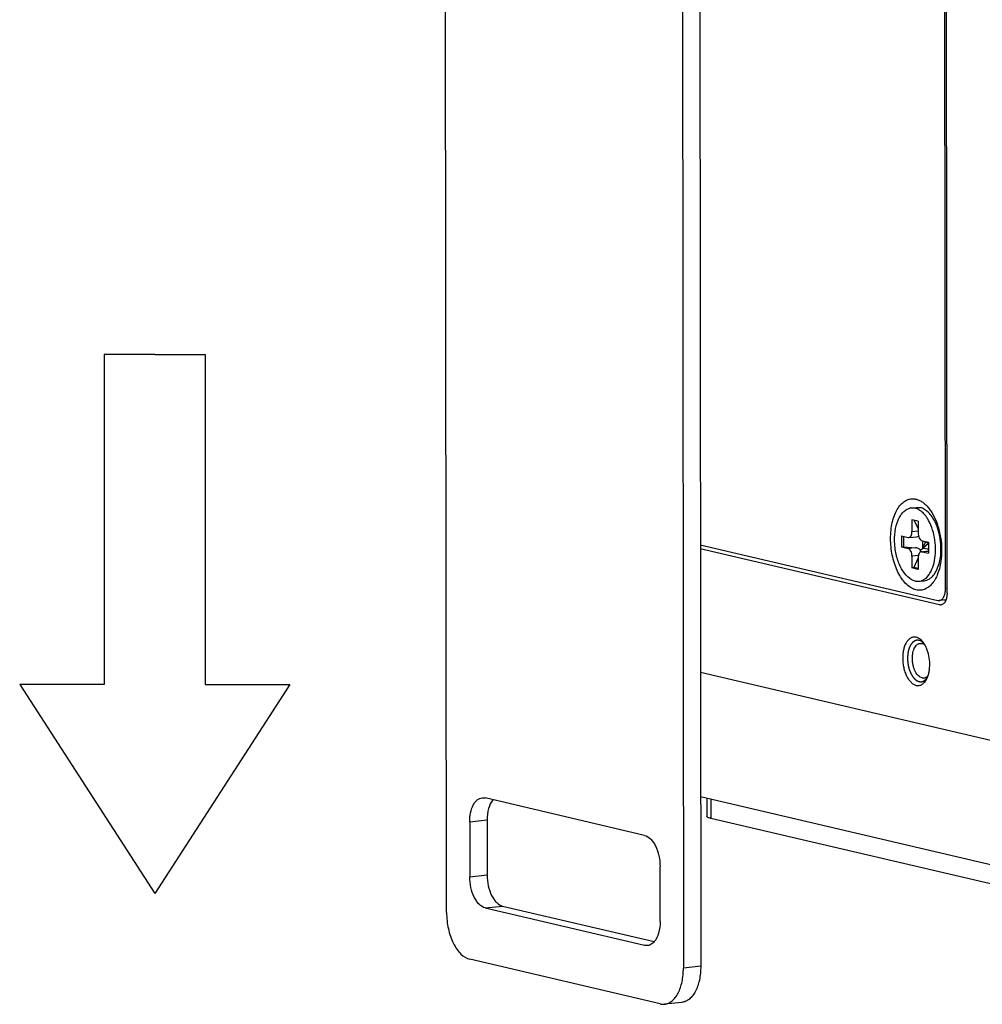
# Model space of a CAD drawing. Header units: millimetres. Extents: x 0 to 2731, y -3524 to -2222.
# Tile 196 of 221: x 2261 to 2331, y -2648 to -2577. Entities that reach past the tile are written whole.
import ezdxf

# ---------------------------------------------------------------- set-up
doc = ezdxf.new("R2010")
doc.units = ezdxf.units.MM
doc.header["$LTSCALE"] = 46.255
doc.layers.get('0').update_dxf_attribs({"linetype": 'CONTINUOUS'})
doc.layers.add('00_COMPONENTS', color=7, linetype='CONTINUOUS')

msp = doc.modelspace()

# ---------------------------------------------------------------- linework, layer by layer
for p, q in [((2271.179, -2601.501), (2267.551, -2601.501)), ((2267.551, -2601.501), (2267.551, -2625.21)), ((2271.179, -2601.501), (2274.806, -2601.501)), ((2274.806, -2601.501), (2274.806, -2625.21)), ((2267.551, -2625.21), (2261.482, -2625.21)), ((2261.482, -2625.21), (2271.179, -2640.213)), ((2280.876, -2625.21), (2271.179, -2640.213)), ((2274.806, -2625.21), (2280.876, -2625.21))]:
    msp.add_line(p, q)
at = {"layer": '00_COMPONENTS', "color": 7}
for p, q in [((2309.069, -2559.179), (2309.157, -2645.586)), ((2310.315, -2559.046), (2310.403, -2645.454)), ((2327.99, -2618.307), (2327.941, -2569.923)), ((2328.102, -2618.629), (2328.052, -2569.844)), ((2292.147, -2641.596), (2292.078, -2574.277)), ((2325.52, -2612.518), (2325.907, -2612.477)), ((2325.52, -2612.524), (2325.797, -2612.536)), ((2325.907, -2612.477), (2326.184, -2612.495)), ((2326.02, -2613.477), (2325.576, -2613.373)), ((2325.576, -2613.373), (2325.577, -2614.212)), ((2325.715, -2613.406), (2326.021, -2614.002)), ((2326.02, -2613.477), (2326.021, -2614.317)), ((2324.827, -2614.53), (2325.299, -2614.641)), ((2324.827, -2614.53), (2324.827, -2615.32)), ((2324.971, -2614.564), (2324.972, -2615.31)), ((2325.299, -2614.641), (2325.351, -2614.643)), ((2325.352, -2614.644), (2325.921, -2614.584)), ((2326.3, -2614.876), (2326.772, -2614.987)), ((2326.341, -2614.876), (2326.342, -2615.415)), ((2326.493, -2614.921), (2326.533, -2615)), ((2310.373, -2615.162), (2327.435, -2619.164)), ((2327.547, -2619.487), (2310.373, -2615.458)), ((2324.827, -2615.32), (2324.972, -2615.31)), ((2324.827, -2615.32), (2325.3, -2615.431)), ((2324.972, -2615.31), (2325.824, -2615.375)), ((2326.19, -2615.548), (2326.756, -2615.052)), ((2326.248, -2615.662), (2326.773, -2615.607)), ((2326.533, -2615), (2326.342, -2615.415)), ((2326.342, -2615.415), (2326.756, -2615.447)), ((2326.773, -2615.516), (2326.342, -2615.415)), ((2326.772, -2615.056), (2326.533, -2615)), ((2326.756, -2615.052), (2326.669, -2614.962)), ((2326.756, -2615.052), (2326.762, -2614.986)), ((2326.756, -2615.052), (2326.773, -2615.306)), ((2326.756, -2615.052), (2326.756, -2615.447)), ((2326.756, -2615.447), (2326.773, -2615.486)), ((2326.772, -2614.987), (2326.773, -2615.777)), ((2325.578, -2615.99), (2325.579, -2616.829)), ((2326.023, -2616.106), (2325.708, -2616.789)), ((2326.023, -2616.094), (2326.024, -2616.934)), ((2326.301, -2615.666), (2326.248, -2615.663)), ((2326.301, -2615.666), (2326.773, -2615.777)), ((2325.708, -2616.789), (2325.579, -2616.829)), ((2326.024, -2616.934), (2325.579, -2616.829)), ((2326.024, -2616.863), (2325.708, -2616.789)), ((2326.08, -2617.789), (2326.467, -2617.747)), ((2325.802, -2617.77), (2326.079, -2617.783)), ((2328.023, -2619.12), (2327.54, -2619.171)), ((2328.003, -2619.169), (2327.866, -2619.136)), ((2339.793, -2640.17), (2310.391, -2633.273)), ((2306.368, -2636.047), (2294.917, -2633.361)), ((2310.839, -2633.378), (2310.84, -2634.675)), ((2293.807, -2635.075), (2293.811, -2639.025)), ((2295.054, -2634.942), (2295.058, -2638.892)), ((2342.264, -2642.13), (2311.135, -2634.828)), ((2307.486, -2642.233), (2307.482, -2638.283)), ((2294.925, -2641.261), (2306.376, -2643.947)), ((2296.172, -2641.128), (2307.063, -2643.683)), ((2307.492, -2648.158), (2293.817, -2644.95)), ((2309.053, -2648.046), (2307.806, -2648.178))]:
    msp.add_line(p, q, dxfattribs=at)
at = {"layer": '00_COMPONENTS', "color": 4}
for p, q in [((2325.577, -2614.212), (2326.021, -2614.165)), ((2325.824, -2615.375), (2325.3, -2615.431)), ((2326.301, -2615.666), (2326.773, -2615.616)), ((2326.038, -2615.941), (2325.578, -2615.99)), ((2328.101, -2618.295), (2327.99, -2618.307)), ((2327.547, -2619.487), (2327.752, -2619.465)), ((2332.559, -2629.548), (2310.382, -2624.346)), ((2311.134, -2633.447), (2311.135, -2634.828)), ((2293.807, -2635.075), (2295.054, -2634.942)), ((2293.811, -2639.025), (2295.058, -2638.892)), ((2294.925, -2641.261), (2296.172, -2641.128)), ((2306.376, -2643.947), (2306.782, -2643.904)), ((2310.403, -2645.454), (2309.157, -2645.586))]:
    msp.add_line(p, q, dxfattribs=at)
at = {"layer": '00_COMPONENTS', "color": 7}
for centre, radius, start, end in [((2325.611, -2613.339), 0.825, 100.9238, 102.91637), ((2325.609, -2613.33), 0.816, 96.26783, 100.92635), ((2325.592, -2613.41), 0.897, 71.95972, 76.76223), ((2325.463, -2613.707), 1.222, 60.06404, 60.4604), ((2323.95, -2614.985), 3.228, 26.3072, 28.89273), ((2323.681, -2615.118), 3.528, 23.14934, 26.30082), ((2323.52, -2615.189), 3.703, 22.85106, 23.17296), ((2323.492, -2615.2), 3.733, 22.56604, 22.85111)]:
    msp.add_arc(centre, radius, start, end, dxfattribs=at)
for centre, major_axis, ratio, start_param, end_param in [((2325.823, -2614.092), (0.456, -0.27), 0.911489, -0.885721, -0.614034), ((2325.824, -2615.869), (0.456, -0.27), 0.911489, 1.280901, 2.066299), ((2325.824, -2615.869), (0.274, 0.506), 0.482805, -0.96169, -0.655213)]:
    msp.add_ellipse(centre, major_axis=major_axis, ratio=ratio, start_param=start_param, end_param=end_param, dxfattribs=at)
for points, knots in [([(2324.041, -2614.715), (2324.041, -2614.516), (2324.06, -2614.128), (2324.151, -2613.57), (2324.3, -2613.065), (2324.503, -2612.629), (2324.754, -2612.276), (2325.005, -2612.057), (2325.221, -2611.941), (2325.384, -2611.884), (2325.553, -2611.857), (2325.666, -2611.857), (2325.722, -2611.862)], [0, 0, 0, 0, 0.162575, 0.317375, 0.461264, 0.592028, 0.708834, 0.812803, 0.861154, 0.907897, 0.953875, 1, 1, 1, 1]), ([(2325.722, -2611.862), (2325.8, -2611.869), (2325.958, -2611.902), (2326.188, -2612.001), (2326.412, -2612.149), (2326.627, -2612.343), (2326.83, -2612.581), (2327.088, -2612.96), (2327.242, -2613.282), (2327.331, -2613.508)], [0, 0, 0, 0, 0.096927, 0.199587, 0.310088, 0.429695, 0.558903, 0.697569, 1, 1, 1, 1]), ([(2325.802, -2617.77), (2325.609, -2617.725), (2325.213, -2617.475), (2324.777, -2616.867), (2324.464, -2616.062), (2324.31, -2615.151), (2324.331, -2614.242), (2324.498, -2613.541), (2324.729, -2613.083), (2324.929, -2612.818), (2325.161, -2612.628), (2325.338, -2612.555), (2325.426, -2612.535)], [0, 0, 0, 0, 0.09613, 0.216482, 0.35815, 0.51103, 0.661484, 0.796759, 0.85593, 0.908946, 0.956388, 1, 1, 1, 1]), ([(2326.065, -2612.644), (2326.049, -2612.635), (2325.986, -2612.601), (2325.92, -2612.573), (2325.87, -2612.557)], [0, 0, 0, 0, 0.257913, 1, 1, 1, 1]), ([(2326.776, -2613.426), (2326.728, -2613.339), (2326.544, -2613.041), (2326.292, -2612.774), (2326.072, -2612.648)], [0, 0, 0, 0, 0.2809, 1, 1, 1, 1]), ([(2327.235, -2613.522), (2327.111, -2613.27), (2326.838, -2612.842), (2326.399, -2612.546), (2326.184, -2612.495)], [0, 0, 0, 0, 0.560411, 1, 1, 1, 1]), ([(2327.331, -2613.508), (2327.338, -2613.526), (2327.365, -2613.598), (2327.391, -2613.67), (2327.409, -2613.724)], [0, 0, 0, 0, 0.247906, 1, 1, 1, 1]), ([(2325.351, -2614.644), (2325.384, -2614.641), (2325.453, -2614.608), (2325.523, -2614.507), (2325.567, -2614.37), (2325.577, -2614.267), (2325.577, -2614.212)], [0, 0, 0, 0, 0.186374, 0.411677, 0.687609, 1, 1, 1, 1]), ([(2327.117, -2616.638), (2327.184, -2616.416), (2327.272, -2615.942), (2327.283, -2615.206), (2327.179, -2614.467), (2327.033, -2613.991), (2326.94, -2613.768)], [0, 0, 0, 0, 0.236991, 0.492054, 0.751415, 1, 1, 1, 1]), ([(2327.546, -2616.445), (2327.666, -2615.963), (2327.696, -2615.19), (2327.514, -2614.21), (2327.341, -2613.739), (2327.235, -2613.522)], [0, 0, 0, 0, 0.499148, 0.75726, 1, 1, 1, 1]), ([(2327.409, -2613.724), (2327.509, -2614.018), (2327.658, -2614.631), (2327.709, -2615.259), (2327.71, -2615.576)], [0, 0, 0, 0, 0.494963, 1, 1, 1, 1]), ([(2327.674, -2616.212), (2327.652, -2616.397), (2327.592, -2616.752), (2327.441, -2617.248), (2327.239, -2617.676), (2326.99, -2618.022), (2326.741, -2618.237), (2326.528, -2618.35), (2326.366, -2618.406), (2326.2, -2618.434), (2326.031, -2618.433), (2325.861, -2618.405), (2325.629, -2618.327), (2325.343, -2618.156), (2325.03, -2617.857), (2324.747, -2617.469), (2324.502, -2617.006), (2324.302, -2616.482), (2324.154, -2615.913), (2324.062, -2615.319), (2324.041, -2614.916), (2324.041, -2614.715)], [0, 0, 0, 0, 0.073988, 0.142727, 0.205209, 0.261073, 0.310875, 0.334062, 0.356491, 0.378555, 0.400682, 0.423292, 0.446765, 0.497368, 0.554182, 0.617612, 0.687187, 0.761824, 0.840026, 0.920042, 1, 1, 1, 1]), ([(2326.021, -2614.317), (2326.021, -2614.382), (2326.036, -2614.51), (2326.102, -2614.713), (2326.211, -2614.855), (2326.3, -2614.876)], [0, 0, 0, 0, 0.29816, 0.580813, 1, 1, 1, 1]), ([(2325.578, -2615.99), (2325.578, -2615.925), (2325.564, -2615.797), (2325.498, -2615.594), (2325.389, -2615.452), (2325.3, -2615.431)], [0, 0, 0, 0, 0.29816, 0.580813, 1, 1, 1, 1]), ([(2327.71, -2615.576), (2327.71, -2615.63), (2327.707, -2615.842), (2327.692, -2616.055), (2327.674, -2616.212)], [0, 0, 0, 0, 0.253622, 1, 1, 1, 1]), ([(2326.248, -2615.662), (2326.216, -2615.666), (2326.147, -2615.699), (2326.076, -2615.8), (2326.033, -2615.937), (2326.023, -2616.04), (2326.023, -2616.094)], [0, 0, 0, 0, 0.186374, 0.411677, 0.687609, 1, 1, 1, 1]), ([(2326.467, -2617.746), (2326.588, -2617.733), (2326.839, -2617.645), (2327.149, -2617.357), (2327.393, -2616.945), (2327.502, -2616.621), (2327.546, -2616.445)], [0, 0, 0, 0, 0.20316, 0.430721, 0.695849, 1, 1, 1, 1]), ([(2326.539, -2617.592), (2326.674, -2617.486), (2326.914, -2617.185), (2327.058, -2616.833), (2327.117, -2616.638)], [0, 0, 0, 0, 0.456403, 1, 1, 1, 1]), ([(2326.08, -2617.788), (2326.14, -2617.781), (2326.221, -2617.763), (2326.297, -2617.734), (2326.316, -2617.726)], [0, 0, 0, 0, 0.746036, 1, 1, 1, 1]), ([(2326.316, -2617.726), (2326.335, -2617.717), (2326.414, -2617.681), (2326.487, -2617.633), (2326.539, -2617.592)], [0, 0, 0, 0, 0.243175, 1, 1, 1, 1]), ([(2327.54, -2619.171), (2327.572, -2619.168), (2327.636, -2619.15), (2327.724, -2619.094), (2327.802, -2619.011), (2327.869, -2618.904), (2327.922, -2618.776), (2327.976, -2618.577), (2327.99, -2618.417), (2327.99, -2618.307)], [0, 0, 0, 0, 0.090758, 0.187346, 0.294049, 0.413054, 0.544705, 0.687954, 1, 1, 1, 1]), ([(2327.435, -2619.164), (2327.444, -2619.166), (2327.478, -2619.173), (2327.514, -2619.174), (2327.54, -2619.171)], [0, 0, 0, 0, 0.254802, 1, 1, 1, 1]), ([(2328.102, -2618.629), (2328.102, -2618.739), (2328.087, -2618.899), (2328.034, -2619.098), (2327.98, -2619.226), (2327.914, -2619.333), (2327.836, -2619.416), (2327.748, -2619.472), (2327.683, -2619.49), (2327.651, -2619.493)], [0, 0, 0, 0, 0.312045, 0.455295, 0.586946, 0.705951, 0.812654, 0.909242, 1, 1, 1, 1]), ([(2327.651, -2619.493), (2327.643, -2619.494), (2327.608, -2619.497), (2327.572, -2619.493), (2327.547, -2619.487)], [0, 0, 0, 0, 0.247279, 1, 1, 1, 1]), ([(2325.882, -2621.811), (2325.851, -2621.804), (2325.787, -2621.794), (2325.692, -2621.797), (2325.598, -2621.817), (2325.475, -2621.867), (2325.328, -2621.975), (2325.182, -2622.16), (2325.063, -2622.396), (2324.976, -2622.673), (2324.922, -2622.983), (2324.905, -2623.314), (2324.924, -2623.653), (2324.979, -2623.988), (2325.068, -2624.306), (2325.187, -2624.596), (2325.333, -2624.846), (2325.5, -2625.048), (2325.683, -2625.194), (2325.819, -2625.252), (2325.885, -2625.267)], [0, 0, 0, 0, 0.022191, 0.043938, 0.065719, 0.088007, 0.135583, 0.189186, 0.249713, 0.3169, 0.389672, 0.466412, 0.545177, 0.623868, 0.700394, 0.772827, 0.839582, 0.899628, 0.95277, 1, 1, 1, 1]), ([(2326.371, -2622.16), (2326.336, -2622.115), (2326.262, -2622.032), (2326.141, -2621.929), (2326.015, -2621.853), (2325.926, -2621.821), (2325.882, -2621.811)], [0, 0, 0, 0, 0.281156, 0.540143, 0.778547, 1, 1, 1, 1]), ([(2326.301, -2624.729), (2326.256, -2624.719), (2326.165, -2624.681), (2326.041, -2624.587), (2325.927, -2624.457), (2325.826, -2624.296), (2325.741, -2624.108), (2325.674, -2623.9), (2325.628, -2623.678), (2325.604, -2623.451), (2325.603, -2623.225), (2325.625, -2623.007), (2325.67, -2622.806), (2325.735, -2622.628), (2325.82, -2622.478), (2325.922, -2622.361), (2326.038, -2622.281), (2326.125, -2622.257), (2326.167, -2622.252)], [0, 0, 0, 0, 0.046211, 0.097785, 0.155685, 0.219876, 0.289591, 0.363565, 0.440206, 0.51774, 0.594331, 0.668208, 0.737787, 0.801812, 0.859535, 0.910943, 0.957032, 1, 1, 1, 1]), ([(2326.167, -2622.252), (2326.178, -2622.251), (2326.222, -2622.248), (2326.266, -2622.253), (2326.298, -2622.261)], [0, 0, 0, 0, 0.247279, 1, 1, 1, 1]), ([(2326.513, -2622.372), (2326.48, -2622.345), (2326.412, -2622.299), (2326.336, -2622.27), (2326.298, -2622.261)], [0, 0, 0, 0, 0.522748, 1, 1, 1, 1]), ([(2326.513, -2622.372), (2326.502, -2622.352), (2326.459, -2622.279), (2326.41, -2622.209), (2326.371, -2622.16)], [0, 0, 0, 0, 0.258803, 1, 1, 1, 1]), ([(2326.745, -2624.548), (2326.771, -2624.465), (2326.814, -2624.291), (2326.864, -2623.92), (2326.856, -2623.436), (2326.762, -2622.961), (2326.635, -2622.609), (2326.556, -2622.447), (2326.513, -2622.372)], [0, 0, 0, 0, 0.116507, 0.240209, 0.500008, 0.759802, 0.8835, 1, 1, 1, 1]), ([(2325.885, -2625.267), (2325.921, -2625.276), (2325.994, -2625.286), (2326.105, -2625.278), (2326.212, -2625.248), (2326.353, -2625.175), (2326.514, -2625.025), (2326.608, -2624.871), (2326.65, -2624.785)], [0, 0, 0, 0, 0.113283, 0.224375, 0.336533, 0.452873, 0.707007, 1, 1, 1, 1]), ([(2326.301, -2624.729), (2326.311, -2624.732), (2326.354, -2624.74), (2326.399, -2624.742), (2326.431, -2624.738)], [0, 0, 0, 0, 0.254816, 1, 1, 1, 1]), ([(2326.431, -2624.738), (2326.46, -2624.735), (2326.518, -2624.722), (2326.601, -2624.682), (2326.678, -2624.624), (2326.723, -2624.575), (2326.745, -2624.548)], [0, 0, 0, 0, 0.231284, 0.47076, 0.725355, 1, 1, 1, 1]), ([(2326.65, -2624.785), (2326.659, -2624.767), (2326.695, -2624.69), (2326.725, -2624.61), (2326.745, -2624.548)], [0, 0, 0, 0, 0.241203, 1, 1, 1, 1]), ([(2293.807, -2635.075), (2293.807, -2634.856), (2293.844, -2634.444), (2293.998, -2633.967), (2294.183, -2633.667), (2294.339, -2633.501), (2294.515, -2633.389), (2294.644, -2633.354), (2294.708, -2633.347)], [0, 0, 0, 0, 0.312254, 0.586658, 0.705742, 0.81251, 0.90914, 1, 1, 1, 1]), ([(2294.708, -2633.347), (2294.76, -2633.341), (2294.831, -2633.343), (2294.9, -2633.357), (2294.917, -2633.361)], [0, 0, 0, 0, 0.745599, 1, 1, 1, 1]), ([(2295.476, -2633.49), (2295.327, -2633.665), (2295.111, -2634.149), (2295.054, -2634.661), (2295.054, -2634.942)], [0, 0, 0, 0, 0.450077, 1, 1, 1, 1]), ([(2311.135, -2634.828), (2311.092, -2634.818), (2311.018, -2634.798), (2310.933, -2634.766), (2310.884, -2634.737), (2310.854, -2634.714), (2310.84, -2634.69), (2310.84, -2634.675)], [0, 0, 0, 0, 0.380798, 0.670822, 0.781496, 0.87084, 1, 1, 1, 1]), ([(2306.368, -2636.047), (2306.528, -2636.084), (2306.762, -2636.24), (2306.999, -2636.529), (2307.23, -2636.924), (2307.426, -2637.515), (2307.482, -2638.022), (2307.482, -2638.283)], [0, 0, 0, 0, 0.186918, 0.29973, 0.425168, 0.704539, 1, 1, 1, 1]), ([(2295.058, -2638.892), (2295.059, -2639.153), (2295.114, -2639.66), (2295.31, -2640.251), (2295.541, -2640.646), (2295.778, -2640.935), (2296.012, -2641.091), (2296.172, -2641.128)], [0, 0, 0, 0, 0.295461, 0.574832, 0.70027, 0.813082, 1, 1, 1, 1]), ([(2294.925, -2641.261), (2294.765, -2641.223), (2294.532, -2641.068), (2294.294, -2640.779), (2294.063, -2640.383), (2293.868, -2639.792), (2293.812, -2639.285), (2293.811, -2639.025)], [0, 0, 0, 0, 0.186918, 0.29973, 0.425168, 0.704539, 1, 1, 1, 1]), ([(2292.147, -2641.596), (2292.147, -2641.987), (2292.231, -2642.747), (2292.525, -2643.634), (2292.871, -2644.227), (2293.227, -2644.661), (2293.577, -2644.894), (2293.817, -2644.95)], [0, 0, 0, 0, 0.295447, 0.574831, 0.700267, 0.813093, 1, 1, 1, 1]), ([(2307.486, -2642.233), (2307.486, -2642.514), (2307.429, -2643.026), (2307.214, -2643.51), (2307.064, -2643.685)], [0, 0, 0, 0, 0.549923, 1, 1, 1, 1]), ([(2307.064, -2643.685), (2306.999, -2643.76), (2306.857, -2643.888), (2306.674, -2643.951), (2306.586, -2643.961)], [0, 0, 0, 0, 0.527192, 1, 1, 1, 1]), ([(2306.586, -2643.961), (2306.534, -2643.966), (2306.462, -2643.964), (2306.394, -2643.951), (2306.376, -2643.947)], [0, 0, 0, 0, 0.745599, 1, 1, 1, 1]), ([(2307.806, -2648.178), (2307.901, -2648.168), (2308.095, -2648.115), (2308.359, -2647.947), (2308.593, -2647.698), (2308.871, -2647.249), (2309.101, -2646.533), (2309.157, -2645.915), (2309.157, -2645.586)], [0, 0, 0, 0, 0.090832, 0.187472, 0.29424, 0.413318, 0.687749, 1, 1, 1, 1]), ([(2310.403, -2645.454), (2310.404, -2645.782), (2310.348, -2646.4), (2310.118, -2647.116), (2309.84, -2647.565), (2309.605, -2647.814), (2309.342, -2647.983), (2309.148, -2648.036), (2309.053, -2648.046)], [0, 0, 0, 0, 0.312251, 0.586682, 0.70576, 0.812528, 0.909168, 1, 1, 1, 1]), ([(2307.492, -2648.158), (2307.518, -2648.164), (2307.621, -2648.184), (2307.728, -2648.187), (2307.806, -2648.178)], [0, 0, 0, 0, 0.2545, 1, 1, 1, 1])]:
    msp.add_open_spline(points, degree=3, knots=knots, dxfattribs=at)
at = {"layer": '00_COMPONENTS', "color": 4}
for points, knots in [([(2326.09, -2622.036), (2326.076, -2622.035), (2326.056, -2622.034), (2326.029, -2622.032), (2326.009, -2622.031), (2325.992, -2622.03), (2325.979, -2622.029), (2325.969, -2622.029), (2325.958, -2622.028), (2325.95, -2622.027), (2325.943, -2622.027), (2325.939, -2622.027), (2325.936, -2622.027), (2325.933, -2622.026), (2325.931, -2622.026), (2325.93, -2622.026), (2325.929, -2622.026), (2325.928, -2622.026), (2325.927, -2622.026), (2325.927, -2622.027), (2325.925, -2622.027), (2325.923, -2622.028), (2325.921, -2622.028), (2325.918, -2622.029), (2325.913, -2622.031), (2325.907, -2622.032), (2325.899, -2622.035), (2325.889, -2622.038), (2325.879, -2622.041), (2325.866, -2622.045), (2325.85, -2622.05), (2325.834, -2622.055), (2325.821, -2622.058), (2325.811, -2622.061), (2325.802, -2622.064), (2325.793, -2622.067), (2325.787, -2622.069), (2325.783, -2622.07), (2325.78, -2622.071), (2325.777, -2622.072), (2325.775, -2622.072), (2325.774, -2622.073), (2325.773, -2622.073), (2325.772, -2622.073), (2325.772, -2622.074), (2325.771, -2622.074), (2325.77, -2622.075), (2325.768, -2622.076), (2325.766, -2622.078), (2325.763, -2622.08), (2325.759, -2622.083), (2325.753, -2622.087), (2325.745, -2622.092), (2325.736, -2622.099), (2325.727, -2622.105), (2325.716, -2622.113), (2325.701, -2622.124), (2325.686, -2622.135), (2325.674, -2622.143), (2325.665, -2622.15), (2325.656, -2622.156), (2325.648, -2622.161), (2325.642, -2622.166), (2325.639, -2622.168), (2325.636, -2622.17), (2325.633, -2622.172), (2325.631, -2622.173), (2325.63, -2622.174), (2325.629, -2622.175), (2325.629, -2622.175), (2325.628, -2622.176), (2325.628, -2622.177), (2325.626, -2622.178), (2325.625, -2622.18), (2325.623, -2622.182), (2325.62, -2622.186), (2325.617, -2622.19), (2325.611, -2622.196), (2325.605, -2622.204), (2325.597, -2622.214), (2325.589, -2622.224), (2325.578, -2622.237), (2325.565, -2622.253), (2325.551, -2622.27), (2325.541, -2622.283), (2325.533, -2622.292), (2325.525, -2622.302), (2325.518, -2622.31), (2325.513, -2622.317), (2325.509, -2622.321), (2325.507, -2622.324), (2325.505, -2622.327), (2325.503, -2622.329), (2325.502, -2622.33), (2325.501, -2622.331), (2325.501, -2622.331), (2325.5, -2622.332), (2325.5, -2622.333), (2325.499, -2622.335), (2325.498, -2622.338), (2325.496, -2622.341), (2325.494, -2622.345), (2325.491, -2622.35), (2325.487, -2622.358), (2325.481, -2622.369), (2325.475, -2622.381), (2325.469, -2622.394), (2325.46, -2622.41), (2325.449, -2622.431), (2325.439, -2622.452), (2325.43, -2622.468), (2325.424, -2622.481), (2325.417, -2622.493), (2325.412, -2622.504), (2325.407, -2622.512), (2325.405, -2622.517), (2325.403, -2622.521), (2325.401, -2622.524), (2325.4, -2622.527), (2325.399, -2622.529), (2325.398, -2622.53), (2325.398, -2622.531), (2325.397, -2622.532), (2325.397, -2622.533), (2325.396, -2622.535), (2325.395, -2622.538), (2325.394, -2622.542), (2325.393, -2622.547), (2325.391, -2622.553), (2325.387, -2622.563), (2325.383, -2622.575), (2325.379, -2622.59), (2325.374, -2622.605), (2325.367, -2622.624), (2325.359, -2622.649), (2325.351, -2622.674), (2325.345, -2622.693), (2325.34, -2622.708), (2325.335, -2622.723), (2325.331, -2622.735), (2325.328, -2622.745), (2325.326, -2622.751), (2325.325, -2622.756), (2325.324, -2622.76), (2325.323, -2622.763), (2325.322, -2622.765), (2325.321, -2622.766), (2325.321, -2622.767), (2325.321, -2622.768), (2325.321, -2622.77), (2325.32, -2622.772), (2325.32, -2622.776), (2325.319, -2622.78), (2325.318, -2622.785), (2325.317, -2622.792), (2325.315, -2622.803), (2325.312, -2622.817), (2325.309, -2622.834), (2325.306, -2622.85), (2325.302, -2622.872), (2325.297, -2622.9), (2325.293, -2622.928), (2325.289, -2622.95), (2325.286, -2622.966), (2325.283, -2622.983), (2325.28, -2622.997), (2325.278, -2623.008), (2325.277, -2623.015), (2325.276, -2623.02), (2325.275, -2623.024), (2325.275, -2623.028), (2325.274, -2623.031), (2325.274, -2623.033), (2325.274, -2623.035), (2325.274, -2623.038), (2325.273, -2623.042), (2325.273, -2623.046), (2325.273, -2623.052), (2325.272, -2623.06), (2325.272, -2623.072), (2325.271, -2623.087), (2325.27, -2623.105), (2325.269, -2623.123), (2325.267, -2623.147), (2325.266, -2623.177), (2325.264, -2623.213), (2325.262, -2623.243), (2325.261, -2623.267), (2325.26, -2623.282), (2325.259, -2623.294), (2325.259, -2623.304), (2325.258, -2623.311), (2325.258, -2623.316), (2325.258, -2623.319), (2325.258, -2623.322), (2325.258, -2623.324), (2325.258, -2623.327), (2325.258, -2623.332), (2325.259, -2623.34), (2325.259, -2623.349), (2325.26, -2623.361), (2325.261, -2623.376), (2325.262, -2623.4), (2325.264, -2623.431), (2325.266, -2623.467), (2325.268, -2623.504), (2325.269, -2623.534), (2325.271, -2623.558), (2325.272, -2623.574), (2325.272, -2623.586), (2325.273, -2623.595), (2325.273, -2623.602), (2325.274, -2623.608), (2325.274, -2623.611), (2325.274, -2623.613), (2325.274, -2623.615), (2325.275, -2623.618), (2325.276, -2623.623), (2325.277, -2623.631), (2325.278, -2623.64), (2325.28, -2623.652), (2325.283, -2623.667), (2325.287, -2623.691), (2325.292, -2623.721), (2325.297, -2623.757), (2325.303, -2623.793), (2325.308, -2623.823), (2325.312, -2623.847), (2325.315, -2623.862), (2325.317, -2623.874), (2325.318, -2623.883), (2325.319, -2623.89), (2325.32, -2623.896), (2325.321, -2623.899), (2325.321, -2623.901), (2325.322, -2623.903), (2325.323, -2623.906), (2325.324, -2623.911), (2325.326, -2623.918), (2325.328, -2623.926), (2325.332, -2623.938), (2325.336, -2623.952), (2325.342, -2623.975), (2325.35, -2624.003), (2325.359, -2624.037), (2325.369, -2624.072), (2325.377, -2624.1), (2325.383, -2624.123), (2325.387, -2624.137), (2325.391, -2624.148), (2325.393, -2624.157), (2325.395, -2624.164), (2325.396, -2624.169), (2325.397, -2624.172), (2325.398, -2624.174), (2325.399, -2624.176), (2325.4, -2624.179), (2325.402, -2624.183), (2325.404, -2624.19), (2325.408, -2624.198), (2325.412, -2624.208), (2325.418, -2624.221), (2325.426, -2624.242), (2325.437, -2624.269), (2325.45, -2624.3), (2325.461, -2624.326), (2325.47, -2624.347), (2325.477, -2624.363), (2325.483, -2624.379), (2325.489, -2624.392), (2325.493, -2624.403), (2325.496, -2624.409), (2325.498, -2624.414), (2325.5, -2624.418), (2325.501, -2624.422), (2325.502, -2624.424), (2325.503, -2624.425), (2325.503, -2624.426), (2325.503, -2624.427), (2325.504, -2624.428), (2325.505, -2624.43), (2325.507, -2624.433), (2325.509, -2624.436), (2325.511, -2624.441), (2325.515, -2624.446), (2325.52, -2624.455), (2325.527, -2624.466), (2325.534, -2624.48), (2325.542, -2624.493), (2325.553, -2624.511), (2325.566, -2624.533), (2325.579, -2624.555), (2325.59, -2624.573), (2325.597, -2624.586), (2325.605, -2624.599), (2325.612, -2624.61), (2325.617, -2624.619), (2325.62, -2624.625), (2325.623, -2624.629), (2325.625, -2624.633), (2325.627, -2624.635), (2325.628, -2624.637), (2325.628, -2624.638), (2325.629, -2624.639), (2325.629, -2624.64), (2325.63, -2624.641), (2325.632, -2624.642), (2325.633, -2624.645), (2325.636, -2624.647), (2325.639, -2624.651), (2325.642, -2624.655), (2325.648, -2624.662), (2325.656, -2624.671), (2325.665, -2624.682), (2325.674, -2624.692), (2325.686, -2624.707), (2325.701, -2624.724), (2325.716, -2624.742), (2325.728, -2624.756), (2325.737, -2624.767), (2325.746, -2624.778), (2325.753, -2624.786), (2325.759, -2624.794), (2325.763, -2624.798), (2325.766, -2624.802), (2325.768, -2624.804), (2325.77, -2624.806), (2325.771, -2624.808), (2325.772, -2624.809), (2325.772, -2624.81), (2325.773, -2624.81), (2325.774, -2624.811), (2325.775, -2624.812), (2325.777, -2624.813), (2325.78, -2624.815), (2325.783, -2624.818), (2325.787, -2624.821), (2325.794, -2624.826), (2325.802, -2624.832), (2325.811, -2624.84), (2325.821, -2624.847), (2325.834, -2624.857), (2325.85, -2624.87), (2325.867, -2624.883), (2325.879, -2624.893), (2325.889, -2624.9), (2325.899, -2624.908), (2325.907, -2624.914), (2325.914, -2624.919), (2325.918, -2624.922), (2325.921, -2624.925), (2325.923, -2624.927), (2325.925, -2624.928), (2325.927, -2624.929), (2325.928, -2624.93), (2325.928, -2624.931), (2325.929, -2624.931), (2325.93, -2624.931), (2325.931, -2624.932), (2325.933, -2624.933), (2325.936, -2624.934), (2325.939, -2624.935), (2325.944, -2624.937), (2325.95, -2624.94), (2325.959, -2624.943), (2325.969, -2624.948), (2325.98, -2624.952), (2325.993, -2624.957), (2326.011, -2624.964), (2326.031, -2624.973), (2326.059, -2624.984), (2326.079, -2624.993), (2326.093, -2624.998)], [0, 0, 0, 0, 0.015625, 0.023438, 0.03125, 0.039062, 0.042969, 0.046875, 0.050781, 0.054688, 0.056641, 0.058594, 0.05957, 0.060547, 0.061523, 0.062012, 0.062256, 0.0625, 0.062744, 0.062988, 0.063477, 0.064453, 0.06543, 0.066406, 0.068359, 0.070312, 0.074219, 0.078125, 0.082031, 0.085938, 0.09375, 0.101562, 0.105469, 0.109375, 0.113281, 0.117188, 0.119141, 0.121094, 0.12207, 0.123047, 0.124023, 0.124512, 0.124756, 0.125, 0.125244, 0.125488, 0.125977, 0.126953, 0.12793, 0.128906, 0.130859, 0.132812, 0.136719, 0.140625, 0.144531, 0.148438, 0.15625, 0.164062, 0.167969, 0.171875, 0.175781, 0.179688, 0.181641, 0.183594, 0.18457, 0.185547, 0.186523, 0.187012, 0.187256, 0.1875, 0.187744, 0.187988, 0.188477, 0.189453, 0.19043, 0.191406, 0.193359, 0.195312, 0.199219, 0.203125, 0.207031, 0.210938, 0.21875, 0.226562, 0.230469, 0.234375, 0.238281, 0.242188, 0.244141, 0.246094, 0.24707, 0.248047, 0.249023, 0.249512, 0.249756, 0.25, 0.250244, 0.250488, 0.250977, 0.251953, 0.25293, 0.253906, 0.255859, 0.257812, 0.261719, 0.265625, 0.269531, 0.273438, 0.28125, 0.289062, 0.292969, 0.296875, 0.300781, 0.304688, 0.306641, 0.308594, 0.30957, 0.310547, 0.311523, 0.312012, 0.312256, 0.3125, 0.312744, 0.312988, 0.313477, 0.314453, 0.31543, 0.316406, 0.318359, 0.320312, 0.324219, 0.328125, 0.332031, 0.335938, 0.34375, 0.351562, 0.355469, 0.359375, 0.363281, 0.367188, 0.369141, 0.371094, 0.37207, 0.373047, 0.374023, 0.374512, 0.374756, 0.375, 0.375244, 0.375488, 0.375977, 0.376953, 0.37793, 0.378906, 0.380859, 0.382812, 0.386719, 0.390625, 0.394531, 0.398438, 0.40625, 0.414062, 0.417969, 0.421875, 0.425781, 0.429688, 0.431641, 0.433594, 0.43457, 0.435547, 0.436523, 0.437012, 0.4375, 0.437988, 0.438477, 0.439453, 0.44043, 0.441406, 0.443359, 0.445312, 0.449219, 0.453125, 0.457031, 0.460938, 0.46875, 0.476562, 0.484375, 0.488281, 0.492188, 0.494141, 0.496094, 0.498047, 0.499023, 0.499512, 0.5, 0.500488, 0.500977, 0.501953, 0.503906, 0.505859, 0.507812, 0.511719, 0.515625, 0.523438, 0.53125, 0.539062, 0.546875, 0.550781, 0.554688, 0.556641, 0.558594, 0.560547, 0.561523, 0.562012, 0.5625, 0.562988, 0.563477, 0.564453, 0.566406, 0.568359, 0.570312, 0.574219, 0.578125, 0.585938, 0.59375, 0.601562, 0.609375, 0.613281, 0.617188, 0.619141, 0.621094, 0.623047, 0.624023, 0.624512, 0.625, 0.625488, 0.625977, 0.626953, 0.628906, 0.630859, 0.632812, 0.636719, 0.640625, 0.648438, 0.65625, 0.664062, 0.671875, 0.675781, 0.679688, 0.681641, 0.683594, 0.685547, 0.686523, 0.687012, 0.6875, 0.687988, 0.688477, 0.689453, 0.691406, 0.693359, 0.695312, 0.699219, 0.703125, 0.710938, 0.71875, 0.726562, 0.730469, 0.734375, 0.738281, 0.742188, 0.744141, 0.746094, 0.74707, 0.748047, 0.749023, 0.749512, 0.749756, 0.75, 0.750244, 0.750488, 0.750977, 0.751953, 0.75293, 0.753906, 0.755859, 0.757812, 0.761719, 0.765625, 0.769531, 0.773438, 0.78125, 0.789062, 0.792969, 0.796875, 0.800781, 0.804688, 0.806641, 0.808594, 0.80957, 0.810547, 0.811523, 0.812012, 0.812256, 0.8125, 0.812744, 0.812988, 0.813477, 0.814453, 0.81543, 0.816406, 0.818359, 0.820312, 0.824219, 0.828125, 0.832031, 0.835938, 0.84375, 0.851562, 0.855469, 0.859375, 0.863281, 0.867188, 0.869141, 0.871094, 0.87207, 0.873047, 0.874023, 0.874512, 0.874756, 0.875, 0.875244, 0.875488, 0.875977, 0.876953, 0.87793, 0.878906, 0.880859, 0.882812, 0.886719, 0.890625, 0.894531, 0.898438, 0.90625, 0.914062, 0.917969, 0.921875, 0.925781, 0.929688, 0.931641, 0.933594, 0.93457, 0.935547, 0.936523, 0.937012, 0.937256, 0.9375, 0.937744, 0.937988, 0.938477, 0.939453, 0.94043, 0.941406, 0.943359, 0.945312, 0.949219, 0.953125, 0.957031, 0.960938, 0.96875, 0.976562, 0.984375, 1, 1, 1, 1]), ([(2326.442, -2622.256), (2326.435, -2622.25), (2326.425, -2622.24), (2326.411, -2622.227), (2326.403, -2622.218), (2326.396, -2622.212), (2326.392, -2622.208), (2326.389, -2622.204), (2326.386, -2622.202), (2326.383, -2622.2), (2326.378, -2622.195), (2326.37, -2622.188), (2326.359, -2622.179), (2326.348, -2622.17), (2326.34, -2622.163), (2326.335, -2622.159), (2326.332, -2622.157), (2326.331, -2622.155), (2326.329, -2622.154), (2326.325, -2622.152), (2326.321, -2622.148), (2326.313, -2622.143), (2326.304, -2622.137), (2326.295, -2622.13), (2326.288, -2622.125), (2326.282, -2622.121), (2326.277, -2622.118), (2326.274, -2622.116), (2326.272, -2622.115), (2326.271, -2622.114), (2326.27, -2622.113), (2326.268, -2622.112), (2326.264, -2622.11), (2326.26, -2622.107), (2326.254, -2622.104), (2326.247, -2622.1), (2326.237, -2622.095), (2326.228, -2622.089), (2326.22, -2622.085), (2326.216, -2622.083), (2326.212, -2622.081), (2326.21, -2622.08), (2326.209, -2622.079), (2326.206, -2622.078), (2326.203, -2622.076), (2326.198, -2622.074), (2326.191, -2622.071), (2326.182, -2622.067), (2326.171, -2622.063), (2326.163, -2622.059), (2326.158, -2622.057), (2326.155, -2622.056), (2326.153, -2622.055), (2326.152, -2622.054), (2326.148, -2622.053), (2326.143, -2622.052), (2326.135, -2622.05), (2326.125, -2622.047), (2326.11, -2622.042), (2326.098, -2622.038), (2326.09, -2622.036)], [0, 0, 0, 0, 0.0625, 0.09375, 0.125, 0.140625, 0.15625, 0.164062, 0.171875, 0.179688, 0.1875, 0.21875, 0.25, 0.28125, 0.3125, 0.320312, 0.328125, 0.332031, 0.335938, 0.34375, 0.359375, 0.375, 0.40625, 0.4375, 0.453125, 0.46875, 0.484375, 0.492188, 0.496094, 0.5, 0.503906, 0.507812, 0.515625, 0.53125, 0.546875, 0.5625, 0.59375, 0.625, 0.640625, 0.65625, 0.664062, 0.667969, 0.671875, 0.679688, 0.6875, 0.703125, 0.71875, 0.75, 0.78125, 0.8125, 0.820312, 0.828125, 0.832031, 0.835938, 0.84375, 0.859375, 0.875, 0.90625, 0.9375, 1, 1, 1, 1]), ([(2326.093, -2624.998), (2326.107, -2625), (2326.127, -2625.002), (2326.152, -2625.005), (2326.165, -2625.007), (2326.176, -2625.008), (2326.184, -2625.009), (2326.191, -2625.01), (2326.196, -2625.01), (2326.199, -2625.011), (2326.201, -2625.011), (2326.203, -2625.011), (2326.203, -2625.011), (2326.204, -2625.011), (2326.205, -2625.011), (2326.208, -2625.011), (2326.212, -2625.01), (2326.217, -2625.01), (2326.222, -2625.009), (2326.229, -2625.008), (2326.241, -2625.006), (2326.259, -2625.004), (2326.276, -2625.002), (2326.288, -2625), (2326.295, -2625), (2326.3, -2624.999), (2326.306, -2624.998), (2326.31, -2624.998), (2326.312, -2624.997), (2326.313, -2624.997), (2326.314, -2624.997), (2326.315, -2624.997), (2326.316, -2624.996), (2326.319, -2624.996), (2326.322, -2624.994), (2326.326, -2624.993), (2326.333, -2624.99), (2326.341, -2624.987), (2326.351, -2624.983), (2326.361, -2624.979), (2326.371, -2624.975), (2326.381, -2624.971), (2326.391, -2624.967), (2326.4, -2624.964), (2326.406, -2624.962), (2326.41, -2624.96), (2326.414, -2624.959), (2326.416, -2624.958), (2326.418, -2624.957), (2326.42, -2624.956), (2326.421, -2624.956), (2326.421, -2624.956), (2326.422, -2624.955), (2326.423, -2624.955), (2326.424, -2624.954), (2326.426, -2624.953), (2326.428, -2624.951), (2326.432, -2624.949), (2326.436, -2624.946), (2326.442, -2624.942), (2326.45, -2624.937), (2326.459, -2624.93), (2326.469, -2624.924), (2326.478, -2624.917), (2326.488, -2624.911), (2326.497, -2624.905), (2326.505, -2624.899), (2326.511, -2624.895), (2326.515, -2624.892), (2326.518, -2624.89), (2326.52, -2624.889), (2326.522, -2624.888), (2326.522, -2624.887), (2326.523, -2624.887), (2326.524, -2624.886), (2326.526, -2624.884), (2326.529, -2624.88), (2326.534, -2624.876), (2326.538, -2624.872), (2326.544, -2624.866), (2326.554, -2624.855), (2326.569, -2624.841), (2326.583, -2624.826), (2326.593, -2624.816), (2326.599, -2624.81), (2326.604, -2624.806), (2326.608, -2624.801), (2326.611, -2624.798), (2326.613, -2624.796), (2326.614, -2624.795), (2326.615, -2624.794), (2326.616, -2624.793), (2326.617, -2624.792), (2326.618, -2624.79), (2326.621, -2624.786), (2326.624, -2624.781), (2326.63, -2624.774), (2326.636, -2624.765), (2326.644, -2624.754), (2326.654, -2624.739), (2326.673, -2624.713), (2326.688, -2624.691), (2326.699, -2624.676)], [0, 0, 0, 0, 0.0625, 0.09375, 0.109375, 0.125, 0.140625, 0.148438, 0.15625, 0.160156, 0.164062, 0.166016, 0.166992, 0.167969, 0.169922, 0.171875, 0.179688, 0.1875, 0.195312, 0.203125, 0.21875, 0.25, 0.28125, 0.296875, 0.304688, 0.3125, 0.320312, 0.328125, 0.330078, 0.332031, 0.333008, 0.333984, 0.335938, 0.339844, 0.34375, 0.351562, 0.359375, 0.375, 0.390625, 0.40625, 0.421875, 0.4375, 0.453125, 0.46875, 0.476562, 0.484375, 0.488281, 0.492188, 0.496094, 0.498047, 0.499023, 0.5, 0.500977, 0.501953, 0.503906, 0.507812, 0.511719, 0.515625, 0.523438, 0.53125, 0.546875, 0.5625, 0.578125, 0.59375, 0.609375, 0.625, 0.640625, 0.648438, 0.65625, 0.660156, 0.664062, 0.666016, 0.666992, 0.667969, 0.669922, 0.671875, 0.679688, 0.6875, 0.695312, 0.703125, 0.71875, 0.75, 0.78125, 0.796875, 0.804688, 0.8125, 0.820312, 0.828125, 0.830078, 0.832031, 0.833008, 0.833984, 0.835938, 0.839844, 0.84375, 0.851562, 0.859375, 0.875, 0.890625, 0.90625, 0.9375, 1, 1, 1, 1])]:
    msp.add_open_spline(points, degree=3, knots=knots, dxfattribs=at)

doc.saveas('drawing.dxf')
